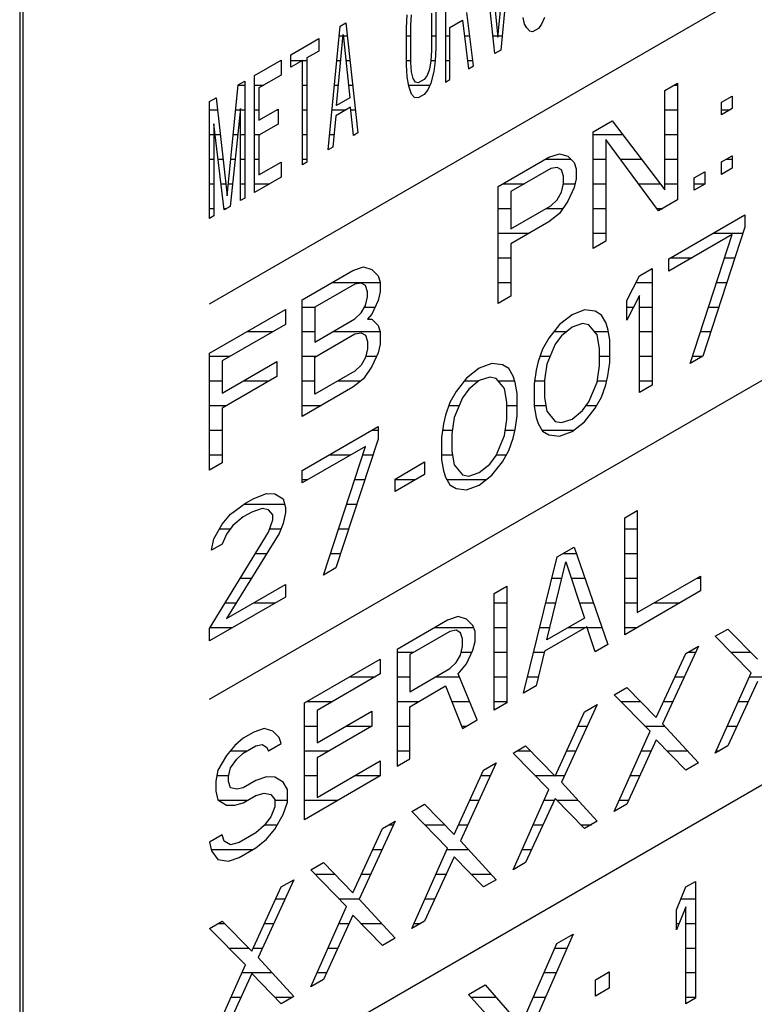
# Model space of a CAD drawing. Header units: millimetres. Extents: x 0 to 5600, y -1552 to 3960.
# Tile 155 of 199: x 4810 to 4827, y 2522 to 2545. Entities that reach past the tile are written whole.
import ezdxf

# ---------------------------------------------------------------- set-up
doc = ezdxf.new("R2010")
doc.units = ezdxf.units.MM
doc.header["$LTSCALE"] = 308
doc.layers.get('0').update_dxf_attribs({"linetype": 'CONTINUOUS'})

msp = doc.modelspace()

# ---------------------------------------------------------------- linework, layer by layer
at = {"color": 7, "linetype": 'Continuous'}
for p, q in [((4814.538, 2538.07), (4840.97, 2553.33)), ((4810.225, 2549.133), (4810.225, 2513.207)), ((4810.296, 2549.093), (4810.296, 2513.166)), ((4821.09, 2544.13), (4821.325, 2546.581)), ((4821.425, 2546.639), (4821.157, 2543.83)), ((4820.856, 2546.31), (4821.09, 2544.13)), ((4821.023, 2543.753), (4820.755, 2546.252)), ((4819.901, 2545.758), (4819.901, 2543.105)), ((4819.683, 2544.729), (4819.683, 2543.882)), ((4819.013, 2544.342), (4819.029, 2544.634)), ((4819.113, 2544.4), (4819.13, 2544.636)), ((4819.582, 2544.671), (4819.582, 2543.824)), ((4820.001, 2544.348), (4820.286, 2544.513)), ((4820.286, 2544.513), (4820.42, 2543.405)), ((4820.537, 2543.472), (4820.387, 2544.684)), ((4821.694, 2544.422), (4821.66, 2544.572)), ((4822.146, 2544.571), (4822.079, 2544.419)), ((4814.538, 2529.088), (4840.97, 2544.348)), ((4817.236, 2541.567), (4817.504, 2544.375)), ((4817.504, 2544.375), (4817.638, 2544.452)), ((4817.638, 2544.452), (4817.907, 2541.953)), ((4819.013, 2543.495), (4819.013, 2544.342)), ((4819.113, 2543.553), (4819.113, 2544.4)), ((4820.001, 2543.163), (4820.001, 2544.348)), ((4821.744, 2544.338), (4821.694, 2544.422)), ((4821.811, 2544.264), (4821.744, 2544.338)), ((4821.878, 2544.246), (4821.811, 2544.264)), ((4822.012, 2544.324), (4821.878, 2544.246)), ((4822.079, 2544.419), (4822.012, 2544.324)), ((4816.382, 2543.727), (4817.018, 2544.094)), ((4817.018, 2544.094), (4817.018, 2543.812)), ((4817.421, 2542.576), (4817.571, 2544.188)), ((4817.571, 2544.188), (4817.722, 2542.75)), ((4817.018, 2543.812), (4816.75, 2543.657)), ((4819.582, 2543.824), (4819.565, 2543.589)), ((4819.683, 2543.882), (4819.666, 2543.59)), ((4821.157, 2543.83), (4821.023, 2543.753)), ((4815.561, 2543.253), (4816.164, 2543.601)), ((4816.164, 2543.601), (4816.164, 2543.262)), ((4816.382, 2543.444), (4816.382, 2543.727)), ((4816.65, 2543.599), (4816.382, 2543.444)), ((4816.65, 2541.228), (4816.65, 2543.599)), ((4816.75, 2543.657), (4816.75, 2541.286)), ((4819.565, 2543.589), (4819.532, 2543.4)), ((4819.666, 2543.59), (4819.633, 2543.345)), ((4819.029, 2543.223), (4819.013, 2543.495)), ((4819.13, 2543.337), (4819.113, 2543.553)), ((4819.532, 2543.4), (4819.482, 2543.258)), ((4820.42, 2543.405), (4820.537, 2543.472)), ((4815.561, 2540.599), (4815.561, 2543.253)), ((4816.164, 2543.262), (4815.661, 2542.972)), ((4819.063, 2543.016), (4819.029, 2543.223)), ((4819.163, 2543.187), (4819.13, 2543.337)), ((4819.214, 2543.103), (4819.163, 2543.187)), ((4819.415, 2543.163), (4819.281, 2543.086)), ((4819.482, 2543.258), (4819.415, 2543.163)), ((4819.633, 2543.345), (4819.565, 2543.081)), ((4819.901, 2543.105), (4820.001, 2543.163)), ((4814.941, 2540.523), (4815.192, 2543.04)), ((4815.192, 2543.04), (4815.343, 2543.127)), ((4815.343, 2543.127), (4815.343, 2540.473)), ((4815.661, 2542.972), (4815.661, 2542.238)), ((4819.13, 2542.829), (4819.063, 2543.016)), ((4819.281, 2543.086), (4819.214, 2543.103)), ((4819.498, 2542.929), (4819.415, 2542.824)), ((4819.565, 2543.081), (4819.498, 2542.929)), ((4824.88, 2542.918), (4825.167, 2543.083)), ((4824.88, 2540.659), (4824.88, 2542.918)), ((4825.167, 2543.083), (4825.167, 2540.43)), ((4814.538, 2542.663), (4814.689, 2542.75)), ((4814.689, 2542.75), (4814.941, 2540.523)), ((4817.722, 2542.75), (4817.421, 2542.576)), ((4819.197, 2542.755), (4819.13, 2542.829)), ((4819.281, 2542.747), (4819.197, 2542.755)), ((4819.415, 2542.824), (4819.281, 2542.747)), ((4826.172, 2542.648), (4826.412, 2542.786)), ((4826.412, 2542.786), (4826.412, 2542.504)), ((4814.538, 2540.009), (4814.538, 2542.663)), ((4815.242, 2542.504), (4815.008, 2540.28)), ((4815.242, 2540.415), (4815.242, 2542.504)), ((4815.661, 2542.238), (4816.097, 2542.49)), ((4816.097, 2542.49), (4816.097, 2542.151)), ((4817.739, 2542.534), (4817.404, 2542.341)), ((4817.806, 2541.895), (4817.739, 2542.534)), ((4826.172, 2542.365), (4826.172, 2542.648)), ((4826.412, 2542.504), (4826.172, 2542.365)), ((4817.404, 2542.341), (4817.337, 2541.625)), ((4814.639, 2542.156), (4814.639, 2540.067)), ((4814.874, 2540.202), (4814.639, 2542.156)), ((4816.097, 2542.151), (4815.661, 2541.899)), ((4823.252, 2541.978), (4823.683, 2542.227)), ((4823.683, 2542.227), (4824.88, 2540.659)), ((4815.661, 2541.899), (4815.661, 2540.996)), ((4817.907, 2541.953), (4817.806, 2541.895)), ((4823.252, 2539.324), (4823.252, 2541.978)), ((4824.736, 2540.181), (4823.539, 2541.805)), ((4823.539, 2541.805), (4823.539, 2539.49)), ((4817.337, 2541.625), (4817.236, 2541.567)), ((4821.098, 2540.734), (4822.247, 2541.397)), ((4822.247, 2541.397), (4822.486, 2541.479)), ((4822.486, 2541.479), (4822.677, 2541.42)), ((4822.677, 2541.42), (4822.821, 2541.277)), ((4826.172, 2541.293), (4826.412, 2541.431)), ((4826.412, 2541.431), (4826.412, 2541.148)), ((4815.661, 2540.996), (4816.164, 2541.286)), ((4816.164, 2541.286), (4816.164, 2540.947)), ((4816.75, 2541.286), (4816.65, 2541.228)), ((4822.294, 2541.143), (4821.385, 2540.617)), ((4822.438, 2541.169), (4822.294, 2541.143)), ((4822.534, 2541.111), (4822.438, 2541.169)), ((4822.821, 2541.277), (4822.869, 2541.136)), ((4822.869, 2541.136), (4822.869, 2540.91)), ((4826.172, 2541.01), (4826.172, 2541.293)), ((4826.412, 2541.148), (4826.172, 2541.01)), ((4816.164, 2540.947), (4815.561, 2540.599)), ((4822.582, 2540.97), (4822.534, 2541.111)), ((4822.582, 2540.8), (4822.582, 2540.97)), ((4822.869, 2540.91), (4822.821, 2540.713)), ((4825.55, 2540.933), (4825.789, 2541.071)), ((4825.55, 2540.651), (4825.55, 2540.933)), ((4825.789, 2541.071), (4825.789, 2540.789)), ((4821.098, 2538.08), (4821.098, 2540.734)), ((4822.534, 2540.603), (4822.582, 2540.8)), ((4822.821, 2540.713), (4822.677, 2540.404)), ((4825.789, 2540.789), (4825.55, 2540.651)), ((4815.343, 2540.473), (4815.242, 2540.415)), ((4821.385, 2540.617), (4821.385, 2539.771)), ((4822.438, 2540.435), (4822.534, 2540.603)), ((4815.008, 2540.28), (4814.874, 2540.202)), ((4821.385, 2539.771), (4822.294, 2540.296)), ((4822.294, 2540.296), (4822.438, 2540.435)), ((4822.677, 2540.404), (4822.486, 2540.124)), ((4825.167, 2540.43), (4824.736, 2540.181)), ((4814.639, 2540.067), (4814.538, 2540.009)), ((4822.486, 2540.124), (4822.247, 2539.929)), ((4824.976, 2539.094), (4826.699, 2540.09)), ((4826.699, 2540.09), (4826.699, 2539.807)), ((4822.247, 2539.929), (4821.385, 2539.432)), ((4826.699, 2539.807), (4825.742, 2536.883)), ((4826.412, 2539.641), (4824.976, 2538.812)), ((4825.454, 2536.717), (4826.412, 2539.641)), ((4821.385, 2539.432), (4821.385, 2538.246)), ((4823.539, 2539.49), (4823.252, 2539.324)), ((4817.794, 2538.827), (4818.033, 2538.908)), ((4818.033, 2538.908), (4818.225, 2538.85)), ((4824.976, 2538.812), (4824.976, 2539.094)), ((4816.645, 2538.163), (4817.794, 2538.827)), ((4818.225, 2538.85), (4818.369, 2538.707)), ((4818.369, 2538.707), (4818.416, 2538.565)), ((4824.018, 2538.146), (4824.305, 2538.708)), ((4824.305, 2538.708), (4824.593, 2538.873)), ((4824.593, 2538.873), (4824.593, 2536.22)), ((4817.842, 2538.516), (4816.932, 2537.99)), ((4817.986, 2538.542), (4817.842, 2538.516)), ((4818.081, 2538.484), (4817.986, 2538.542)), ((4818.129, 2538.343), (4818.081, 2538.484)), ((4818.416, 2538.565), (4818.416, 2538.339)), ((4818.081, 2538.033), (4818.129, 2538.23)), ((4818.129, 2538.23), (4818.129, 2538.343)), ((4818.416, 2538.339), (4818.369, 2538.142)), ((4821.385, 2538.246), (4821.098, 2538.08)), ((4824.305, 2538.256), (4824.018, 2537.695)), ((4824.305, 2536.054), (4824.305, 2538.256)), ((4816.645, 2535.51), (4816.645, 2538.163)), ((4816.932, 2537.99), (4816.932, 2537.2)), ((4817.986, 2537.864), (4818.081, 2538.033)), ((4818.369, 2538.142), (4818.225, 2537.833)), ((4824.018, 2537.695), (4824.018, 2538.146)), ((4814.538, 2536.947), (4816.262, 2537.942)), ((4816.262, 2537.942), (4816.262, 2537.603)), ((4817.842, 2537.725), (4817.986, 2537.864)), ((4818.225, 2537.833), (4818.129, 2537.722)), ((4822.773, 2537.823), (4822.486, 2537.601)), ((4823.06, 2537.932), (4822.773, 2537.823)), ((4823.3, 2537.901), (4823.06, 2537.932)), ((4823.444, 2537.815), (4823.3, 2537.901)), ((4823.539, 2537.644), (4823.444, 2537.815)), ((4816.262, 2537.603), (4814.826, 2536.774)), ((4816.932, 2537.2), (4817.842, 2537.725)), ((4818.129, 2537.722), (4818.225, 2537.72)), ((4818.225, 2537.72), (4818.369, 2537.577)), ((4818.369, 2537.577), (4818.416, 2537.436)), ((4822.486, 2537.601), (4822.247, 2537.293)), ((4823.013, 2537.622), (4822.773, 2537.541)), ((4823.156, 2537.592), (4823.013, 2537.622)), ((4823.348, 2537.364), (4823.156, 2537.592)), ((4823.587, 2537.502), (4823.539, 2537.644)), ((4816.932, 2536.861), (4817.842, 2537.386)), ((4817.842, 2537.386), (4817.986, 2537.413)), ((4817.986, 2537.413), (4818.081, 2537.355)), ((4818.081, 2537.355), (4818.129, 2537.213)), ((4818.416, 2537.436), (4818.416, 2537.153)), ((4822.534, 2537.346), (4822.39, 2537.15)), ((4822.773, 2537.541), (4822.534, 2537.346)), ((4823.396, 2537.053), (4823.348, 2537.364)), ((4823.635, 2537.248), (4823.587, 2537.502)), ((4818.129, 2537.213), (4818.129, 2537.044)), ((4818.416, 2537.153), (4818.369, 2536.956)), ((4822.247, 2537.293), (4822.103, 2537.041)), ((4822.39, 2537.15), (4822.199, 2536.701)), ((4823.635, 2536.74), (4823.635, 2537.248)), ((4814.538, 2534.293), (4814.538, 2536.947)), ((4818.129, 2537.044), (4818.081, 2536.847)), ((4818.369, 2536.956), (4818.225, 2536.648)), ((4822.103, 2537.041), (4822.007, 2536.76)), ((4823.396, 2536.658), (4823.396, 2537.053)), ((4825.742, 2536.883), (4825.454, 2536.717)), ((4814.826, 2536.774), (4814.826, 2536.04)), ((4814.826, 2536.04), (4816.07, 2536.759)), ((4816.07, 2536.759), (4816.07, 2536.42)), ((4816.932, 2536.014), (4816.932, 2536.861)), ((4817.986, 2536.679), (4817.842, 2536.539)), ((4818.081, 2536.847), (4817.986, 2536.679)), ((4818.225, 2536.648), (4818.033, 2536.368)), ((4820.954, 2536.716), (4820.667, 2536.607)), ((4821.193, 2536.685), (4820.954, 2536.716)), ((4821.337, 2536.599), (4821.193, 2536.685)), ((4822.007, 2536.76), (4821.959, 2536.563)), ((4822.199, 2536.701), (4822.151, 2536.334)), ((4823.348, 2536.291), (4823.396, 2536.658)), ((4823.587, 2536.43), (4823.635, 2536.74)), ((4817.842, 2536.539), (4816.932, 2536.014)), ((4820.667, 2536.607), (4820.379, 2536.384)), ((4821.433, 2536.428), (4821.337, 2536.599)), ((4821.481, 2536.286), (4821.433, 2536.428)), ((4821.959, 2536.563), (4821.911, 2536.253)), ((4823.539, 2536.233), (4823.587, 2536.43)), ((4816.07, 2536.42), (4814.826, 2535.701)), ((4818.033, 2536.368), (4817.794, 2536.173)), ((4820.379, 2536.384), (4820.14, 2536.077)), ((4820.667, 2536.324), (4820.427, 2536.13)), ((4820.906, 2536.406), (4820.667, 2536.324)), ((4821.05, 2536.376), (4820.906, 2536.406)), ((4821.241, 2536.148), (4821.05, 2536.376)), ((4821.528, 2536.032), (4821.481, 2536.286)), ((4821.911, 2536.253), (4821.911, 2535.745)), ((4822.151, 2536.334), (4822.151, 2535.939)), ((4823.156, 2535.842), (4823.348, 2536.291)), ((4823.444, 2535.952), (4823.539, 2536.233)), ((4824.593, 2536.22), (4824.305, 2536.054)), ((4817.794, 2536.173), (4816.645, 2535.51)), ((4820.14, 2536.077), (4819.996, 2535.825)), ((4820.427, 2536.13), (4820.284, 2535.934)), ((4821.289, 2535.837), (4821.241, 2536.148)), ((4821.528, 2535.523), (4821.528, 2536.032)), ((4819.996, 2535.825), (4819.901, 2535.543)), ((4820.284, 2535.934), (4820.092, 2535.485)), ((4821.289, 2535.442), (4821.289, 2535.837)), ((4822.151, 2535.939), (4822.199, 2535.628)), ((4823.013, 2535.646), (4823.156, 2535.842)), ((4823.3, 2535.699), (4823.444, 2535.952)), ((4814.826, 2535.701), (4814.826, 2534.459)), ((4819.901, 2535.543), (4819.853, 2535.346)), ((4821.911, 2535.745), (4821.959, 2535.49)), ((4822.199, 2535.628), (4822.39, 2535.4)), ((4822.773, 2535.452), (4823.013, 2535.646)), ((4823.06, 2535.392), (4823.3, 2535.699)), ((4819.853, 2535.346), (4819.805, 2535.036)), ((4820.092, 2535.485), (4820.044, 2535.118)), ((4821.241, 2535.075), (4821.289, 2535.442)), ((4821.481, 2535.213), (4821.528, 2535.523)), ((4821.959, 2535.49), (4822.007, 2535.348)), ((4822.007, 2535.348), (4822.103, 2535.178)), ((4822.39, 2535.4), (4822.534, 2535.37)), ((4822.534, 2535.37), (4822.773, 2535.452)), ((4822.773, 2535.169), (4823.06, 2535.392)), ((4814.538, 2519.903), (4840.97, 2535.163)), ((4816.645, 2534.285), (4818.369, 2535.28)), ((4818.369, 2535.28), (4818.369, 2534.998)), ((4820.044, 2535.118), (4820.044, 2534.723)), ((4821.433, 2535.016), (4821.481, 2535.213)), ((4822.103, 2535.178), (4822.247, 2535.091)), ((4822.247, 2535.091), (4822.486, 2535.06)), ((4822.486, 2535.06), (4822.773, 2535.169)), ((4818.369, 2534.998), (4817.411, 2532.073)), ((4819.805, 2535.036), (4819.805, 2534.528)), ((4821.05, 2534.626), (4821.241, 2535.075)), ((4821.337, 2534.735), (4821.433, 2535.016)), ((4818.081, 2534.832), (4816.645, 2534.003)), ((4817.124, 2531.908), (4818.081, 2534.832)), ((4820.044, 2534.723), (4820.092, 2534.412)), ((4821.193, 2534.483), (4821.337, 2534.735)), ((4814.826, 2534.459), (4814.538, 2534.293)), ((4818.752, 2534.09), (4819.422, 2534.477)), ((4819.422, 2534.477), (4819.422, 2534.194)), ((4819.805, 2534.528), (4819.853, 2534.274)), ((4820.092, 2534.412), (4820.284, 2534.184)), ((4820.667, 2534.235), (4820.906, 2534.43)), ((4820.906, 2534.43), (4821.05, 2534.626)), ((4820.954, 2534.175), (4821.193, 2534.483)), ((4816.645, 2534.003), (4816.645, 2534.285)), ((4819.422, 2534.194), (4818.752, 2533.807)), ((4819.853, 2534.274), (4819.901, 2534.132)), ((4820.427, 2534.154), (4820.667, 2534.235)), ((4818.752, 2533.807), (4818.752, 2534.09)), ((4819.901, 2534.132), (4819.996, 2533.961)), ((4820.284, 2534.184), (4820.427, 2534.154)), ((4820.667, 2533.953), (4820.954, 2534.175)), ((4815.544, 2533.649), (4815.831, 2533.758)), ((4815.831, 2533.758), (4816.023, 2533.756)), ((4816.023, 2533.756), (4816.214, 2533.641)), ((4819.996, 2533.961), (4820.14, 2533.875)), ((4820.14, 2533.875), (4820.379, 2533.844)), ((4820.379, 2533.844), (4820.667, 2533.953)), ((4815.017, 2533.289), (4815.352, 2533.539)), ((4815.352, 2533.539), (4815.544, 2533.649)), ((4816.214, 2533.641), (4816.262, 2533.443)), ((4815.496, 2533.339), (4815.304, 2533.229)), ((4815.735, 2533.421), (4815.496, 2533.339)), ((4815.879, 2533.391), (4815.735, 2533.421)), ((4815.975, 2533.277), (4815.879, 2533.391)), ((4816.262, 2533.33), (4816.214, 2533.076)), ((4816.262, 2533.443), (4816.262, 2533.33)), ((4823.97, 2533.207), (4824.257, 2533.373)), ((4824.257, 2533.373), (4824.257, 2531.058)), ((4814.826, 2533.065), (4815.017, 2533.289)), ((4815.304, 2533.229), (4815.065, 2533.034)), ((4815.879, 2532.883), (4815.975, 2533.164)), ((4815.975, 2533.164), (4815.975, 2533.277)), ((4816.214, 2533.076), (4816.118, 2532.852)), ((4823.97, 2530.553), (4823.97, 2533.207)), ((4814.538, 2530.697), (4815.879, 2532.883)), ((4814.634, 2532.729), (4814.826, 2533.065)), ((4815.065, 2533.034), (4814.921, 2532.838)), ((4816.118, 2532.852), (4814.921, 2530.918)), ((4814.586, 2532.475), (4814.634, 2532.729)), ((4814.921, 2532.838), (4814.826, 2532.613)), ((4814.826, 2532.613), (4814.586, 2532.475)), ((4822.438, 2532.322), (4822.821, 2532.543)), ((4822.821, 2532.543), (4823.587, 2530.332)), ((4821.672, 2529.226), (4822.438, 2532.322)), ((4822.199, 2530.434), (4822.63, 2532.207)), ((4822.63, 2532.207), (4823.06, 2530.931)), ((4817.411, 2532.073), (4817.124, 2531.908)), ((4824.257, 2531.058), (4825.694, 2531.887)), ((4825.694, 2531.887), (4825.694, 2531.548)), ((4814.921, 2530.918), (4816.262, 2531.692)), ((4816.262, 2531.692), (4816.262, 2531.41)), ((4821.002, 2531.493), (4821.289, 2531.659)), ((4821.289, 2531.659), (4821.289, 2529.005)), ((4825.694, 2531.548), (4823.97, 2530.553)), ((4816.262, 2531.41), (4814.538, 2530.415)), ((4821.002, 2528.839), (4821.002, 2531.493)), ((4819.948, 2530.885), (4818.799, 2530.221)), ((4820.188, 2530.967), (4819.948, 2530.885)), ((4820.379, 2530.908), (4820.188, 2530.967)), ((4820.523, 2530.765), (4820.379, 2530.908)), ((4823.06, 2530.931), (4822.199, 2530.434)), ((4814.538, 2530.415), (4814.538, 2530.697)), ((4819.996, 2530.63), (4819.087, 2530.105)), ((4820.14, 2530.657), (4819.996, 2530.63)), ((4820.236, 2530.599), (4820.14, 2530.657)), ((4820.571, 2530.623), (4820.523, 2530.765)), ((4820.571, 2530.397), (4820.571, 2530.623)), ((4823.108, 2530.733), (4822.151, 2530.18)), ((4823.3, 2530.166), (4823.108, 2530.733)), ((4826.029, 2530.517), (4826.316, 2530.683)), ((4826.316, 2530.683), (4826.986, 2529.997)), ((4820.284, 2530.457), (4820.236, 2530.599)), ((4820.284, 2530.288), (4820.284, 2530.457)), ((4820.523, 2530.2), (4820.571, 2530.397)), ((4826.843, 2529.688), (4826.029, 2530.517)), ((4818.799, 2530.221), (4818.799, 2527.568)), ((4820.236, 2530.091), (4820.284, 2530.288)), ((4820.379, 2529.892), (4820.523, 2530.2)), ((4822.151, 2530.18), (4821.959, 2529.392)), ((4823.587, 2530.332), (4823.3, 2530.166)), ((4825.646, 2530.296), (4824.832, 2528.527)), ((4825.359, 2530.13), (4825.646, 2530.296)), ((4816.693, 2529.005), (4818.416, 2530)), ((4818.416, 2530), (4818.416, 2529.662)), ((4819.087, 2530.105), (4819.087, 2529.258)), ((4820.14, 2529.923), (4820.236, 2530.091)), ((4824.688, 2528.67), (4825.359, 2530.13)), ((4819.087, 2529.258), (4819.996, 2529.783)), ((4819.996, 2529.783), (4820.14, 2529.923)), ((4820.188, 2529.668), (4820.379, 2529.892)), ((4818.416, 2529.662), (4816.98, 2528.832)), ((4820.619, 2528.618), (4820.188, 2529.668)), ((4826.029, 2527.863), (4826.843, 2529.688)), ((4819.087, 2528.919), (4819.901, 2529.389)), ((4819.901, 2529.389), (4820.284, 2528.425)), ((4821.959, 2529.392), (4821.672, 2529.226)), ((4823.731, 2529.19), (4824.018, 2529.356)), ((4824.018, 2529.356), (4824.688, 2528.67)), ((4826.986, 2529.489), (4826.316, 2528.029)), ((4824.545, 2528.361), (4823.731, 2529.19)), ((4816.693, 2526.352), (4816.693, 2529.005)), ((4816.98, 2528.832), (4816.98, 2528.098)), ((4819.087, 2527.734), (4819.087, 2528.919)), ((4821.289, 2529.005), (4821.002, 2528.839)), ((4823.348, 2528.969), (4822.534, 2527.201)), ((4823.06, 2528.803), (4823.348, 2528.969)), ((4816.98, 2528.098), (4818.225, 2528.817)), ((4818.225, 2528.817), (4818.225, 2528.478)), ((4820.284, 2528.425), (4820.619, 2528.618)), ((4822.39, 2527.343), (4823.06, 2528.803)), ((4815.783, 2528.424), (4815.544, 2528.342)), ((4815.975, 2528.365), (4815.783, 2528.424)), ((4818.225, 2528.478), (4816.98, 2527.76)), ((4824.832, 2528.527), (4825.646, 2527.642)), ((4815.304, 2528.204), (4815.113, 2528.037)), ((4815.544, 2528.342), (4815.304, 2528.204)), ((4816.118, 2528.222), (4815.975, 2528.365)), ((4816.166, 2528.08), (4816.118, 2528.222)), ((4823.731, 2526.537), (4824.545, 2528.361)), ((4824.688, 2528.162), (4824.018, 2526.702)), ((4825.359, 2527.476), (4824.688, 2528.162)), ((4815.113, 2528.037), (4814.921, 2527.813)), ((4815.304, 2527.865), (4815.592, 2528.031)), ((4815.592, 2528.031), (4815.735, 2528.057)), ((4815.735, 2528.057), (4815.831, 2528)), ((4815.831, 2528), (4815.879, 2527.914)), ((4815.879, 2527.914), (4816.166, 2528.08)), ((4821.433, 2527.863), (4821.72, 2528.029)), ((4821.72, 2528.029), (4822.39, 2527.343)), ((4826.316, 2528.029), (4826.029, 2527.863)), ((4814.921, 2527.813), (4814.73, 2527.477)), ((4815.017, 2527.53), (4815.161, 2527.725)), ((4815.161, 2527.725), (4815.304, 2527.865)), ((4816.98, 2527.76), (4816.98, 2526.856)), ((4818.799, 2527.568), (4819.087, 2527.734)), ((4822.247, 2527.035), (4821.433, 2527.863)), ((4814.969, 2527.333), (4815.017, 2527.53)), ((4816.98, 2526.856), (4818.416, 2527.685)), ((4818.416, 2527.685), (4818.416, 2527.347)), ((4821.05, 2527.642), (4820.236, 2525.874)), ((4820.762, 2527.476), (4821.05, 2527.642)), ((4825.646, 2527.642), (4825.359, 2527.476)), ((4814.73, 2527.477), (4814.682, 2527.223)), ((4814.969, 2527.22), (4814.969, 2527.333)), ((4815.831, 2527.322), (4815.592, 2527.24)), ((4816.023, 2527.32), (4815.831, 2527.322)), ((4816.214, 2527.204), (4816.023, 2527.32)), ((4818.416, 2527.347), (4816.693, 2526.352)), ((4820.092, 2526.017), (4820.762, 2527.476)), ((4814.682, 2527.223), (4814.682, 2526.997)), ((4815.017, 2527.078), (4814.969, 2527.22)), ((4815.161, 2527.048), (4815.017, 2527.078)), ((4815.304, 2527.074), (4815.161, 2527.048)), ((4815.592, 2527.24), (4815.304, 2527.074)), ((4816.31, 2527.034), (4816.214, 2527.204)), ((4816.31, 2526.752), (4816.31, 2527.034)), ((4821.433, 2525.21), (4822.247, 2527.035)), ((4822.534, 2527.201), (4823.348, 2526.315)), ((4814.682, 2526.997), (4814.73, 2526.799)), ((4815.304, 2526.736), (4815.592, 2526.902)), ((4815.592, 2526.902), (4815.783, 2526.956)), ((4815.783, 2526.956), (4815.927, 2526.926)), ((4815.927, 2526.926), (4816.023, 2526.812)), ((4816.023, 2526.812), (4816.023, 2526.642)), ((4822.39, 2526.835), (4821.72, 2525.376)), ((4823.06, 2526.15), (4822.39, 2526.835)), ((4814.73, 2526.799), (4814.921, 2526.684)), ((4814.921, 2526.684), (4815.113, 2526.682)), ((4815.113, 2526.682), (4815.304, 2526.736)), ((4816.023, 2526.642), (4815.927, 2526.417)), ((4816.214, 2526.47), (4816.31, 2526.752)), ((4819.135, 2526.537), (4819.422, 2526.702)), ((4819.422, 2526.702), (4820.092, 2526.017)), ((4824.018, 2526.702), (4823.731, 2526.537)), ((4815.927, 2526.417), (4815.783, 2526.222)), ((4816.023, 2526.134), (4816.214, 2526.47)), ((4819.948, 2525.708), (4819.135, 2526.537)), ((4815.783, 2526.222), (4815.592, 2526.055)), ((4817.794, 2524.69), (4818.464, 2526.15)), ((4818.752, 2526.315), (4817.938, 2524.547)), ((4818.464, 2526.15), (4818.752, 2526.315)), ((4823.348, 2526.315), (4823.06, 2526.15)), ((4814.826, 2526.008), (4814.538, 2525.842)), ((4814.874, 2525.866), (4814.826, 2526.008)), ((4815.592, 2526.055), (4815.209, 2525.833)), ((4815.831, 2525.911), (4816.023, 2526.134)), ((4814.538, 2525.842), (4814.586, 2525.644)), ((4815.017, 2525.779), (4814.874, 2525.866)), ((4815.209, 2525.833), (4815.017, 2525.779)), ((4815.209, 2525.495), (4815.592, 2525.716)), ((4815.592, 2525.716), (4815.831, 2525.911)), ((4819.135, 2523.883), (4819.948, 2525.708)), ((4820.236, 2525.874), (4821.05, 2524.989)), ((4814.586, 2525.644), (4814.73, 2525.444)), ((4814.969, 2525.413), (4815.209, 2525.495)), ((4820.092, 2525.509), (4819.422, 2524.049)), ((4820.762, 2524.823), (4820.092, 2525.509)), ((4814.73, 2525.444), (4814.969, 2525.413)), ((4816.836, 2525.21), (4817.124, 2525.376)), ((4817.124, 2525.376), (4817.794, 2524.69)), ((4821.72, 2525.376), (4821.433, 2525.21)), ((4817.65, 2524.381), (4816.836, 2525.21)), ((4815.496, 2523.363), (4816.166, 2524.823)), ((4816.453, 2524.989), (4815.64, 2523.22)), ((4816.166, 2524.823), (4816.453, 2524.989)), ((4821.05, 2524.989), (4820.762, 2524.823)), ((4825.145, 2524.304), (4825.36, 2524.824)), ((4825.36, 2524.824), (4825.576, 2524.948)), ((4825.576, 2524.948), (4825.576, 2522.295)), ((4816.836, 2522.556), (4817.65, 2524.381)), ((4817.938, 2524.547), (4818.752, 2523.662)), ((4825.36, 2524.372), (4825.145, 2523.852)), ((4825.36, 2522.17), (4825.36, 2524.372)), ((4817.794, 2524.182), (4817.124, 2522.722)), ((4818.464, 2523.496), (4817.794, 2524.182)), ((4825.145, 2523.852), (4825.145, 2524.304)), ((4814.538, 2523.883), (4814.826, 2524.049)), ((4814.826, 2524.049), (4815.496, 2523.363)), ((4819.422, 2524.049), (4819.135, 2523.883)), ((4815.352, 2523.054), (4814.538, 2523.883)), ((4822.803, 2523.755), (4821.801, 2521.479)), ((4822.427, 2523.538), (4822.803, 2523.755)), ((4818.752, 2523.662), (4818.464, 2523.496)), ((4821.613, 2521.666), (4822.427, 2523.538)), ((4814.538, 2521.229), (4815.352, 2523.054)), ((4815.64, 2523.22), (4816.453, 2522.335)), ((4815.496, 2522.855), (4814.826, 2521.395)), ((4816.166, 2522.169), (4815.496, 2522.855)), ((4823.304, 2522.716), (4823.617, 2522.896)), ((4823.617, 2522.896), (4823.617, 2522.527)), ((4817.124, 2522.722), (4816.836, 2522.556)), ((4820.424, 2522.382), (4820.799, 2522.599)), ((4820.799, 2522.599), (4821.613, 2521.666)), ((4823.304, 2522.346), (4823.304, 2522.716)), ((4816.453, 2522.335), (4816.166, 2522.169)), ((4821.425, 2521.262), (4820.424, 2522.382)), ((4823.617, 2522.527), (4823.304, 2522.346)), ((4825.576, 2522.295), (4825.36, 2522.17))]:
    msp.add_line(p, q, dxfattribs=at)
at = {"color": 2, "linetype": 'Continuous'}
for p, q in [((4817.484, 2544.157), (4817.569, 2544.157)), ((4817.575, 2544.157), (4817.67, 2544.157)), ((4819.013, 2544.157), (4819.113, 2544.157)), ((4819.582, 2544.157), (4819.683, 2544.157)), ((4819.901, 2544.157), (4820.001, 2544.157)), ((4820.329, 2544.157), (4820.452, 2544.157)), ((4820.98, 2544.157), (4821.088, 2544.157)), ((4821.093, 2544.157), (4821.189, 2544.157)), ((4816.157, 2543.597), (4816.164, 2543.597)), ((4816.382, 2543.597), (4816.646, 2543.597)), ((4816.65, 2543.597), (4816.75, 2543.597)), ((4817.43, 2543.597), (4817.516, 2543.597)), ((4817.633, 2543.597), (4817.73, 2543.597)), ((4819.013, 2543.597), (4819.113, 2543.597)), ((4819.566, 2543.597), (4819.666, 2543.597)), ((4819.901, 2543.597), (4820.001, 2543.597)), ((4820.397, 2543.597), (4820.522, 2543.597)), ((4815.192, 2543.037), (4815.343, 2543.037)), ((4815.561, 2543.037), (4815.774, 2543.037)), ((4816.65, 2543.037), (4816.75, 2543.037)), ((4817.377, 2543.037), (4817.464, 2543.037)), ((4817.692, 2543.037), (4817.79, 2543.037)), ((4819.059, 2543.037), (4819.546, 2543.037)), ((4825.086, 2543.037), (4825.167, 2543.037)), ((4814.538, 2542.477), (4814.72, 2542.477)), ((4815.136, 2542.477), (4815.239, 2542.477)), ((4815.242, 2542.477), (4815.343, 2542.477)), ((4815.561, 2542.477), (4815.661, 2542.477)), ((4816.075, 2542.477), (4816.097, 2542.477)), ((4816.65, 2542.477), (4816.75, 2542.477)), ((4817.323, 2542.477), (4817.64, 2542.477)), ((4817.745, 2542.477), (4817.85, 2542.477)), ((4824.88, 2542.477), (4825.167, 2542.477)), ((4826.172, 2542.477), (4826.366, 2542.477)), ((4814.538, 2541.917), (4814.639, 2541.917)), ((4814.668, 2541.917), (4814.783, 2541.917)), ((4815.08, 2541.917), (4815.18, 2541.917)), ((4815.242, 2541.917), (4815.343, 2541.917)), ((4815.561, 2541.917), (4815.692, 2541.917)), ((4816.65, 2541.917), (4816.75, 2541.917)), ((4817.27, 2541.917), (4817.364, 2541.917)), ((4817.804, 2541.917), (4817.843, 2541.917)), ((4823.252, 2541.917), (4823.919, 2541.917)), ((4824.88, 2541.917), (4825.167, 2541.917)), ((4814.538, 2541.357), (4814.639, 2541.357)), ((4814.735, 2541.357), (4814.846, 2541.357)), ((4815.024, 2541.357), (4815.121, 2541.357)), ((4815.242, 2541.357), (4815.343, 2541.357)), ((4815.561, 2541.357), (4815.661, 2541.357)), ((4816.65, 2541.357), (4816.75, 2541.357)), ((4822.177, 2541.357), (4822.741, 2541.357)), ((4823.252, 2541.357), (4823.539, 2541.357)), ((4823.869, 2541.357), (4824.347, 2541.357)), ((4824.88, 2541.357), (4825.167, 2541.357)), ((4826.284, 2541.357), (4826.412, 2541.357)), ((4814.538, 2540.797), (4814.639, 2540.797)), ((4814.802, 2540.797), (4814.91, 2540.797)), ((4814.968, 2540.797), (4815.062, 2540.797)), ((4815.242, 2540.797), (4815.343, 2540.797)), ((4815.561, 2540.797), (4815.903, 2540.797)), ((4821.207, 2540.797), (4821.696, 2540.797)), ((4822.581, 2540.797), (4822.842, 2540.797)), ((4823.252, 2540.797), (4823.539, 2540.797)), ((4824.282, 2540.797), (4824.775, 2540.797)), ((4824.88, 2540.797), (4825.167, 2540.797)), ((4825.55, 2540.797), (4825.789, 2540.797)), ((4814.538, 2540.237), (4814.639, 2540.237)), ((4814.869, 2540.237), (4814.933, 2540.237)), ((4821.098, 2540.237), (4821.385, 2540.237)), ((4822.192, 2540.237), (4822.563, 2540.237)), ((4823.252, 2540.237), (4823.539, 2540.237)), ((4824.695, 2540.237), (4824.833, 2540.237)), ((4821.098, 2539.677), (4821.809, 2539.677)), ((4823.252, 2539.677), (4823.539, 2539.677)), ((4825.984, 2539.677), (4826.656, 2539.677)), ((4821.098, 2539.117), (4821.385, 2539.117)), ((4825.014, 2539.117), (4825.503, 2539.117)), ((4826.24, 2539.117), (4826.473, 2539.117)), ((4817.327, 2538.557), (4818.416, 2538.557)), ((4821.098, 2538.557), (4821.385, 2538.557)), ((4824.228, 2538.557), (4824.593, 2538.557)), ((4826.057, 2538.557), (4826.29, 2538.557)), ((4816.645, 2537.997), (4816.944, 2537.997)), ((4818.061, 2537.997), (4818.301, 2537.997)), ((4824.018, 2537.997), (4824.173, 2537.997)), ((4824.305, 2537.997), (4824.593, 2537.997)), ((4825.873, 2537.997), (4826.106, 2537.997)), ((4815.387, 2537.437), (4815.974, 2537.437)), ((4816.645, 2537.437), (4816.932, 2537.437)), ((4817.343, 2537.437), (4818.416, 2537.437)), ((4822.358, 2537.437), (4822.646, 2537.437)), ((4823.287, 2537.437), (4823.599, 2537.437)), ((4824.305, 2537.437), (4824.593, 2537.437)), ((4825.69, 2537.437), (4825.923, 2537.437)), ((4814.538, 2536.877), (4815.004, 2536.877)), ((4816.645, 2536.877), (4816.96, 2536.877)), ((4818.089, 2536.877), (4818.332, 2536.877)), ((4822.047, 2536.877), (4822.274, 2536.877)), ((4823.396, 2536.877), (4823.635, 2536.877)), ((4824.305, 2536.877), (4824.593, 2536.877)), ((4825.507, 2536.877), (4825.731, 2536.877)), ((4814.538, 2536.317), (4814.826, 2536.317)), ((4815.305, 2536.317), (4815.892, 2536.317)), ((4816.645, 2536.317), (4816.932, 2536.317)), ((4817.456, 2536.317), (4817.971, 2536.317)), ((4820.327, 2536.317), (4820.657, 2536.317)), ((4821.099, 2536.317), (4821.47, 2536.317)), ((4821.921, 2536.317), (4822.151, 2536.317)), ((4823.351, 2536.317), (4823.56, 2536.317)), ((4824.305, 2536.317), (4824.593, 2536.317)), ((4814.538, 2535.757), (4814.922, 2535.757)), ((4816.645, 2535.757), (4817.073, 2535.757)), ((4819.973, 2535.757), (4820.208, 2535.757)), ((4821.289, 2535.757), (4821.528, 2535.757)), ((4821.911, 2535.757), (4822.179, 2535.757)), ((4823.094, 2535.757), (4823.333, 2535.757)), ((4814.538, 2535.197), (4814.826, 2535.197)), ((4818.225, 2535.197), (4818.369, 2535.197)), ((4819.83, 2535.197), (4820.055, 2535.197)), ((4821.257, 2535.197), (4821.477, 2535.197)), ((4822.092, 2535.197), (4822.809, 2535.197)), ((4814.538, 2534.637), (4814.826, 2534.637)), ((4817.255, 2534.637), (4817.744, 2534.637)), ((4818.017, 2534.637), (4818.25, 2534.637)), ((4819.805, 2534.637), (4820.057, 2534.637)), ((4821.054, 2534.637), (4821.281, 2534.637)), ((4816.645, 2534.077), (4816.774, 2534.077)), ((4817.834, 2534.077), (4818.067, 2534.077)), ((4818.752, 2534.077), (4819.219, 2534.077)), ((4819.932, 2534.077), (4820.827, 2534.077)), ((4815.323, 2533.517), (4816.244, 2533.517)), ((4817.651, 2533.517), (4817.884, 2533.517)), ((4814.764, 2532.957), (4815.009, 2532.957)), ((4815.904, 2532.957), (4816.163, 2532.957)), ((4817.467, 2532.957), (4817.7, 2532.957)), ((4823.97, 2532.957), (4824.257, 2532.957)), ((4815.581, 2532.397), (4815.837, 2532.397)), ((4817.284, 2532.397), (4817.517, 2532.397)), ((4822.567, 2532.397), (4822.872, 2532.397)), ((4823.97, 2532.397), (4824.257, 2532.397)), ((4815.237, 2531.837), (4815.49, 2531.837)), ((4822.318, 2531.837), (4822.54, 2531.837)), ((4822.755, 2531.837), (4823.066, 2531.837)), ((4823.97, 2531.837), (4824.257, 2531.837)), ((4825.607, 2531.837), (4825.694, 2531.837)), ((4814.894, 2531.277), (4815.143, 2531.277)), ((4815.542, 2531.277), (4816.031, 2531.277)), ((4821.002, 2531.277), (4821.289, 2531.277)), ((4822.179, 2531.277), (4822.404, 2531.277)), ((4822.944, 2531.277), (4823.26, 2531.277)), ((4823.97, 2531.277), (4824.257, 2531.277)), ((4824.637, 2531.277), (4825.224, 2531.277)), ((4814.55, 2530.717), (4815.061, 2530.717)), ((4819.658, 2530.717), (4820.539, 2530.717)), ((4821.002, 2530.717), (4821.289, 2530.717)), ((4822.041, 2530.717), (4822.268, 2530.717)), ((4822.689, 2530.717), (4823.08, 2530.717)), ((4823.114, 2530.717), (4823.454, 2530.717)), ((4823.97, 2530.717), (4824.254, 2530.717)), ((4818.799, 2530.157), (4819.177, 2530.157)), ((4820.252, 2530.157), (4820.503, 2530.157)), ((4821.002, 2530.157), (4821.289, 2530.157)), ((4821.902, 2530.157), (4822.145, 2530.157)), ((4825.405, 2530.157), (4825.582, 2530.157)), ((4826.383, 2530.157), (4826.83, 2530.157)), ((4817.718, 2529.597), (4818.304, 2529.597)), ((4818.799, 2529.597), (4819.087, 2529.597)), ((4819.673, 2529.597), (4820.217, 2529.597)), ((4821.002, 2529.597), (4821.289, 2529.597)), ((4821.764, 2529.597), (4822.009, 2529.597)), ((4825.114, 2529.597), (4825.324, 2529.597)), ((4826.802, 2529.597), (4827.367, 2529.597)), ((4816.748, 2529.037), (4817.334, 2529.037)), ((4818.799, 2529.037), (4819.29, 2529.037)), ((4820.041, 2529.037), (4820.447, 2529.037)), ((4821.002, 2529.037), (4821.289, 2529.037)), ((4823.881, 2529.037), (4824.33, 2529.037)), ((4824.857, 2529.037), (4825.066, 2529.037)), ((4826.552, 2529.037), (4826.779, 2529.037)), ((4816.693, 2528.477), (4816.98, 2528.477)), ((4817.636, 2528.477), (4818.223, 2528.477)), ((4818.799, 2528.477), (4819.087, 2528.477)), ((4820.263, 2528.477), (4820.374, 2528.477)), ((4822.911, 2528.477), (4823.121, 2528.477)), ((4824.431, 2528.477), (4824.878, 2528.477)), ((4826.302, 2528.477), (4826.522, 2528.477)), ((4815.01, 2527.917), (4815.395, 2527.917)), ((4815.877, 2527.917), (4815.883, 2527.917)), ((4816.693, 2527.917), (4817.253, 2527.917)), ((4818.799, 2527.917), (4819.087, 2527.917)), ((4821.525, 2527.917), (4821.83, 2527.917)), ((4822.654, 2527.917), (4822.864, 2527.917)), ((4824.346, 2527.917), (4824.576, 2527.917)), ((4824.928, 2527.917), (4825.393, 2527.917)), ((4826.053, 2527.917), (4826.122, 2527.917)), ((4814.707, 2527.357), (4814.975, 2527.357)), ((4816.693, 2527.357), (4816.98, 2527.357)), ((4817.847, 2527.357), (4818.416, 2527.357)), ((4820.708, 2527.357), (4820.918, 2527.357)), ((4821.93, 2527.357), (4822.377, 2527.357)), ((4822.396, 2527.357), (4822.606, 2527.357)), ((4824.097, 2527.357), (4824.319, 2527.357)), ((4814.734, 2526.797), (4815.41, 2526.797)), ((4816.023, 2526.797), (4816.31, 2526.797)), ((4816.693, 2526.797), (4817.464, 2526.797)), ((4820.45, 2526.797), (4820.661, 2526.797)), ((4822.141, 2526.797), (4822.373, 2526.797)), ((4822.428, 2526.797), (4822.905, 2526.797)), ((4823.847, 2526.797), (4824.061, 2526.797)), ((4815.794, 2526.237), (4816.081, 2526.237)), ((4818.615, 2526.237), (4818.715, 2526.237)), ((4819.429, 2526.237), (4819.877, 2526.237)), ((4820.193, 2526.237), (4820.403, 2526.237)), ((4821.891, 2526.237), (4822.115, 2526.237)), ((4822.975, 2526.237), (4823.212, 2526.237)), ((4814.578, 2525.677), (4815.524, 2525.677)), ((4818.247, 2525.677), (4818.458, 2525.677)), ((4819.935, 2525.677), (4820.417, 2525.677)), ((4821.641, 2525.677), (4821.858, 2525.677)), ((4816.928, 2525.117), (4817.377, 2525.117)), ((4817.99, 2525.117), (4818.2, 2525.117)), ((4819.685, 2525.117), (4819.912, 2525.117)), ((4820.475, 2525.117), (4820.932, 2525.117)), ((4816.044, 2524.557), (4816.255, 2524.557)), ((4817.478, 2524.557), (4817.942, 2524.557)), ((4819.435, 2524.557), (4819.655, 2524.557)), ((4825.25, 2524.557), (4825.576, 2524.557)), ((4814.736, 2523.997), (4814.876, 2523.997)), ((4815.787, 2523.997), (4815.997, 2523.997)), ((4817.479, 2523.997), (4817.709, 2523.997)), ((4817.975, 2523.997), (4818.443, 2523.997)), ((4819.185, 2523.997), (4819.332, 2523.997)), ((4825.145, 2523.997), (4825.205, 2523.997)), ((4825.36, 2523.997), (4825.576, 2523.997)), ((4814.977, 2523.437), (4815.424, 2523.437)), ((4815.53, 2523.437), (4815.739, 2523.437)), ((4817.229, 2523.437), (4817.452, 2523.437)), ((4822.383, 2523.437), (4822.663, 2523.437)), ((4825.36, 2523.437), (4825.576, 2523.437)), ((4815.273, 2522.877), (4815.955, 2522.877)), ((4816.98, 2522.877), (4817.195, 2522.877)), ((4822.14, 2522.877), (4822.416, 2522.877)), ((4823.583, 2522.877), (4823.617, 2522.877)), ((4825.36, 2522.877), (4825.576, 2522.877)), ((4815.023, 2522.317), (4815.249, 2522.317)), ((4816.022, 2522.317), (4816.422, 2522.317)), ((4820.482, 2522.317), (4821.045, 2522.317)), ((4821.896, 2522.317), (4822.17, 2522.317)), ((4825.36, 2522.317), (4825.576, 2522.317))]:
    msp.add_line(p, q, dxfattribs=at)

doc.saveas('drawing.dxf')
